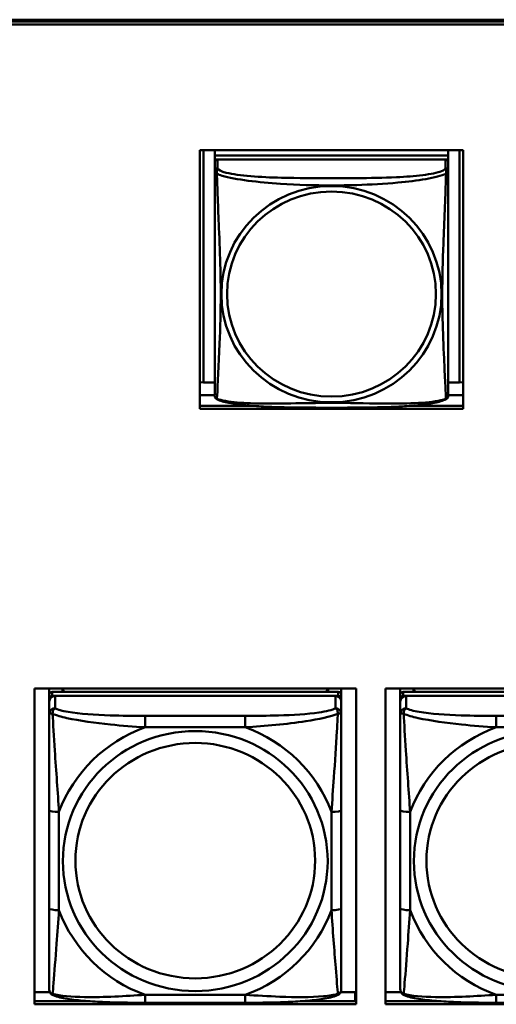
# Model space of a CAD drawing. Header units: inches. Extents: x 7.7 to 68.4, y -5.1 to 39.9.
# Tile 45 of 172: x 43.6 to 44.5, y 11.2 to 13.2. Entities that reach past the tile are written whole.
import ezdxf

# ---------------------------------------------------------------- set-up
doc = ezdxf.new("R2010")
doc.units = ezdxf.units.IN
doc.header["$MEASUREMENT"] = 0
doc.layers.add('Visible Edges(ROSSANSI)', color=7, linetype='Continuous', lineweight=50)
doc.layers.add('Visible Tangent Edges(ROSSANSI)', color=7, linetype='Continuous', lineweight=50)

msp = doc.modelspace()

# ---------------------------------------------------------------- linework, layer by layer
at = {"layer": 'Visible Edges(ROSSANSI)'}
for p, q in [((40.4676, 13.2393), (52.3623, 13.2393)), ((40.4677, 13.2356), (52.3623, 13.2356)), ((52.3623, 13.2296), (40.4677, 13.2296)), ((43.9408, 12.4524), (43.9408, 12.9751)), ((43.9408, 12.9751), (44.4732, 12.9751)), ((43.9481, 12.5058), (43.9481, 12.9751)), ((43.9708, 12.9751), (43.9708, 12.9646)), ((44.4432, 12.9646), (43.9708, 12.9646)), ((43.9708, 12.9646), (43.9708, 12.9564)), ((43.9708, 12.9646), (43.9708, 12.9646)), ((43.9708, 12.9646), (44.4432, 12.9646)), ((44.4432, 12.9751), (44.4432, 12.9646)), ((44.4432, 12.9646), (44.4432, 12.9564)), ((44.4432, 12.9646), (44.4432, 12.9646)), ((44.4658, 12.9751), (44.4658, 12.5058)), ((44.4732, 12.9751), (44.4732, 12.4524)), ((43.9708, 12.9506), (43.9708, 12.9564)), ((43.9708, 12.9564), (43.9766, 12.9564)), ((43.9708, 12.9506), (43.9708, 12.9329)), ((44.4373, 12.9564), (43.9767, 12.9564)), ((44.4374, 12.9564), (44.4432, 12.9564)), ((44.4432, 12.9564), (44.4432, 12.9506)), ((44.4432, 12.9329), (44.4432, 12.9506)), ((43.9481, 12.5058), (43.9408, 12.5061)), ((43.9708, 12.5058), (43.9481, 12.5058)), ((44.4658, 12.5058), (44.4432, 12.5058)), ((44.4658, 12.5058), (44.4732, 12.5061)), ((43.9708, 12.4802), (43.9408, 12.4802)), ((44.4732, 12.4802), (44.4432, 12.4802)), ((43.9408, 12.4584), (44.0458, 12.4584)), ((44.4732, 12.4524), (43.9408, 12.4524)), ((44.3681, 12.4584), (44.4732, 12.4584)), ((43.6062, 11.2481), (43.6062, 11.8868)), ((43.6062, 11.8868), (44.2567, 11.8868)), ((43.6362, 11.8742), (43.6362, 11.8868)), ((43.6362, 11.8742), (43.6362, 11.866)), ((44.2208, 11.88), (43.6421, 11.88)), ((43.6421, 11.8718), (44.2208, 11.8718)), ((44.2149, 11.8718), (43.648, 11.8718)), ((43.6628, 11.88), (43.6628, 11.8868)), ((43.6665, 11.88), (43.6631, 11.8868)), ((44.1998, 11.8868), (44.1964, 11.88)), ((44.2002, 11.8868), (44.2002, 11.88)), ((44.2267, 11.8868), (44.2267, 11.8742)), ((44.2267, 11.866), (44.2267, 11.8742)), ((44.2567, 11.8868), (44.2567, 11.2481)), ((44.3162, 11.2481), (44.3162, 11.8868)), ((44.3162, 11.8868), (44.9667, 11.8868)), ((44.3462, 11.8742), (44.3462, 11.8868)), ((44.3462, 11.8742), (44.3462, 11.866)), ((44.9308, 11.88), (44.3521, 11.88)), ((44.3521, 11.8718), (44.9308, 11.8718)), ((44.9249, 11.8718), (44.358, 11.8718)), ((44.3728, 11.88), (44.3728, 11.8868)), ((44.3765, 11.88), (44.3731, 11.8868)), ((43.6362, 11.8602), (43.6362, 11.866)), ((43.6362, 11.8602), (43.6362, 11.8353)), ((44.2267, 11.866), (44.2267, 11.8602)), ((44.2267, 11.8353), (44.2267, 11.8602)), ((44.3462, 11.8602), (44.3462, 11.866)), ((44.3462, 11.8602), (44.3462, 11.8353)), ((43.6362, 11.6408), (43.6362, 11.4422)), ((44.2267, 11.4422), (44.2267, 11.6408)), ((44.3462, 11.6408), (44.3462, 11.4422)), ((43.6062, 11.2728), (43.6375, 11.2728)), ((44.2255, 11.2728), (44.2552, 11.2728)), ((44.2552, 11.2728), (44.2552, 11.2542)), ((44.3162, 11.2728), (44.3475, 11.2728)), ((43.6062, 11.2542), (43.7182, 11.2542)), ((44.0326, 11.2512), (43.8303, 11.2512)), ((44.1448, 11.2542), (44.2567, 11.2542)), ((44.2567, 11.2649), (44.2552, 11.2649)), ((44.3162, 11.2542), (44.4282, 11.2542)), ((44.7426, 11.2512), (44.5403, 11.2512)), ((44.2567, 11.2481), (43.6062, 11.2481)), ((44.9667, 11.2481), (44.3162, 11.2481))]:
    msp.add_line(p, q, dxfattribs=at)
for centre, start, end in [((43.9845, 12.4799), 180, 189.1496), ((44.4294, 12.4799), 350.8504, 360)]:
    msp.add_arc(centre, 0.0138, start, end, dxfattribs=at)
for centre, major_axis, start_param, end_param in [((43.9767, 12.9506), (-0.00591, 0), 4.712389, 6.283185), ((44.4373, 12.9506), (0.00591, 0), 0, 1.570796), ((43.6421, 11.8742), (-0.00591, 0), 4.712389, 6.283185), ((43.6421, 11.866), (-0.00591, 0), 4.712389, 6.283185), ((43.648, 11.8602), (-0.0118, 0), 4.712389, 6.283185), ((44.2149, 11.8602), (0.0118, 0), 0, 1.570796), ((44.2208, 11.8742), (0.00591, 0), 0, 1.570796), ((44.2208, 11.866), (0.00591, 0), 0, 1.570796), ((44.3521, 11.8742), (-0.00591, 0), 4.712389, 6.283185), ((44.3521, 11.866), (-0.00591, 0), 4.712389, 6.283185), ((44.358, 11.8602), (-0.0118, 0), 4.712389, 6.283185)]:
    msp.add_ellipse(centre, major_axis=major_axis, ratio=0.981793, start_param=start_param, end_param=end_param, dxfattribs=at)
for points, knots in [([(43.9708, 12.9329), (43.9708, 12.9303), (43.9708, 12.9257), (43.9708, 12.9196), (43.9708, 12.9083), (43.9708, 12.8919), (43.9708, 12.8741), (43.9708, 12.8562), (43.9708, 12.837), (43.9708, 12.8179), (43.9708, 12.7908), (43.9708, 12.7636), (43.9708, 12.7368), (43.9708, 12.7201), (43.9708, 12.7034), (43.9708, 12.6868), (43.9708, 12.6536), (43.9708, 12.6204), (43.9708, 12.5882), (43.9708, 12.548), (43.9708, 12.5076), (43.9708, 12.489), (43.9708, 12.4832), (43.9708, 12.48), (43.9708, 12.4799)], [0.325731, 0.325731, 0.325731, 0.325731, 0.404774, 0.404774, 0.404774, 0.550532, 0.550532, 0.550532, 0.69629, 0.69629, 0.69629, 0.902598, 0.902598, 0.902598, 1.03154, 1.03154, 1.03154, 1.289425, 1.289425, 1.289425, 1.610774, 1.610774, 1.610774, 1.710218, 1.710218, 1.710218, 1.710218]), ([(44.4432, 12.4799), (44.4432, 12.4799), (44.4432, 12.4808), (44.4432, 12.4825), (44.4432, 12.4872), (44.4432, 12.4981), (44.4432, 12.5119), (44.4432, 12.5257), (44.4432, 12.5423), (44.4432, 12.5597), (44.4432, 12.5844), (44.4432, 12.6107), (44.4432, 12.6371), (44.4432, 12.6536), (44.4432, 12.6702), (44.4432, 12.6868), (44.4432, 12.72), (44.4432, 12.7533), (44.4432, 12.7873), (44.4432, 12.8296), (44.4432, 12.8754), (44.4432, 12.907), (44.4432, 12.9194), (44.4432, 12.9288), (44.4432, 12.9329)], [0.352862, 0.352862, 0.352862, 0.352862, 0.404774, 0.404774, 0.404774, 0.550532, 0.550532, 0.550532, 0.69629, 0.69629, 0.69629, 0.902598, 0.902598, 0.902598, 1.03154, 1.03154, 1.03154, 1.289425, 1.289425, 1.289425, 1.610774, 1.610774, 1.610774, 1.73735, 1.73735, 1.73735, 1.73735]), ([(43.9749, 12.4718), (43.9744, 12.4721), (43.9739, 12.4725), (43.973, 12.4733), (43.9726, 12.4738), (43.972, 12.4747), (43.9717, 12.4751), (43.9714, 12.4759), (43.9713, 12.4763), (43.9711, 12.4771), (43.971, 12.4774), (43.9709, 12.4777)], [0.02273771, 0.02273771, 0.02273771, 0.02273771, 0.02954865, 0.02954865, 0.03635958, 0.03635958, 0.04317052, 0.04317052, 0.04998146, 0.04998146, 0.0567924, 0.0567924, 0.0567924, 0.0567924]), ([(44.439, 12.4718), (44.4356, 12.4701), (44.4321, 12.4688), (44.4241, 12.4664), (44.4197, 12.4653), (44.4102, 12.4634), (44.4052, 12.4626), (44.394, 12.461), (44.3878, 12.4603), (44.3739, 12.4589), (44.3662, 12.4582), (44.3484, 12.4571), (44.3381, 12.4566), (44.3132, 12.4556), (44.2985, 12.4553), (44.2668, 12.4548), (44.2498, 12.4547), (44.2158, 12.4546), (44.1988, 12.4546), (44.1648, 12.4547), (44.1478, 12.4548), (44.1138, 12.4553), (44.0966, 12.4557), (44.0664, 12.457), (44.0533, 12.4578), (44.0323, 12.4596), (44.0242, 12.4605), (44.0106, 12.4623), (44.0049, 12.4632), (43.9948, 12.4652), (43.9904, 12.4662), (43.9822, 12.4686), (43.9785, 12.47), (43.9749, 12.4718)], [-1.678204, -1.678204, -1.678204, -1.678204, -1.629815, -1.629815, -1.580861, -1.580861, -1.532583, -1.532583, -1.479316, -1.479316, -1.416961, -1.416961, -1.337799, -1.337799, -1.226353, -1.226353, -1.09702, -1.09702, -0.967687, -0.967687, -0.838354, -0.838354, -0.709022, -0.709022, -0.60577, -0.60577, -0.53827, -0.53827, -0.483941, -0.483941, -0.435529, -0.435529, -0.384876, -0.384876, -0.384876, -0.384876]), ([(44.439, 12.4718), (44.4396, 12.4721), (44.4401, 12.4725), (44.441, 12.4733), (44.4414, 12.4738), (44.442, 12.4747), (44.4422, 12.4751), (44.4426, 12.4759), (44.4427, 12.4763), (44.4429, 12.4771), (44.443, 12.4774), (44.443, 12.4777)], [0.02273771, 0.02273771, 0.02273771, 0.02273771, 0.02954865, 0.02954865, 0.03635958, 0.03635958, 0.04317052, 0.04317052, 0.04998146, 0.04998146, 0.0567924, 0.0567924, 0.0567924, 0.0567924]), ([(43.6362, 11.8353), (43.6362, 11.8262), (43.6362, 11.8109), (43.6362, 11.7937), (43.6362, 11.7673), (43.6362, 11.737), (43.6362, 11.7076), (43.6362, 11.6852), (43.6362, 11.6628), (43.6362, 11.6408)], [-0.7968224, -0.7968224, -0.7968224, -0.7968224, -0.6514613, -0.6514613, -0.6514613, -0.427691, -0.427691, -0.427691, -0.2569517, -0.2569517, -0.2569517, -0.2569517]), ([(44.2267, 11.6408), (44.2267, 11.664), (44.2267, 11.6878), (44.2267, 11.7114), (44.2267, 11.7426), (44.2267, 11.7748), (44.2267, 11.8017), (44.2267, 11.8155), (44.2267, 11.8276), (44.2267, 11.8353)], [0.2569537, 0.2569537, 0.2569537, 0.2569537, 0.4371919, 0.4371919, 0.4371919, 0.6739428, 0.6739428, 0.6739428, 0.7963818, 0.7963818, 0.7963818, 0.7963818]), ([(44.3462, 11.8353), (44.3462, 11.8262), (44.3462, 11.8109), (44.3462, 11.7937), (44.3462, 11.7673), (44.3462, 11.737), (44.3462, 11.7076), (44.3462, 11.6852), (44.3462, 11.6628), (44.3462, 11.6408)], [-0.7968224, -0.7968224, -0.7968224, -0.7968224, -0.6514613, -0.6514613, -0.6514613, -0.427691, -0.427691, -0.427691, -0.2569517, -0.2569517, -0.2569517, -0.2569517]), ([(43.6362, 11.4422), (43.6362, 11.419), (43.6362, 11.3956), (43.6362, 11.3734), (43.6362, 11.3442), (43.6362, 11.3159), (43.6362, 11.2971), (43.6362, 11.2873), (43.6362, 11.2805), (43.6362, 11.2787)], [0.2569537, 0.2569537, 0.2569537, 0.2569537, 0.4371919, 0.4371919, 0.4371919, 0.6739428, 0.6739428, 0.6739428, 0.7963818, 0.7963818, 0.7963818, 0.7963818]), ([(44.2267, 11.2787), (44.2267, 11.2808), (44.2267, 11.2901), (44.2267, 11.3028), (44.2267, 11.3224), (44.2267, 11.3493), (44.2267, 11.377), (44.2267, 11.3981), (44.2267, 11.4202), (44.2267, 11.4422)], [-0.7968224, -0.7968224, -0.7968224, -0.7968224, -0.6514613, -0.6514613, -0.6514613, -0.427691, -0.427691, -0.427691, -0.2569517, -0.2569517, -0.2569517, -0.2569517]), ([(44.3462, 11.4422), (44.3462, 11.419), (44.3462, 11.3956), (44.3462, 11.3734), (44.3462, 11.3442), (44.3462, 11.3159), (44.3462, 11.2971), (44.3462, 11.2873), (44.3462, 11.2805), (44.3462, 11.2787)], [0.2569537, 0.2569537, 0.2569537, 0.2569537, 0.4371919, 0.4371919, 0.4371919, 0.6739428, 0.6739428, 0.6739428, 0.7963818, 0.7963818, 0.7963818, 0.7963818]), ([(43.6442, 11.2664), (43.6432, 11.2668), (43.6421, 11.2674), (43.6401, 11.269), (43.6392, 11.2699), (43.6379, 11.2719), (43.6374, 11.2729), (43.6367, 11.2748), (43.6365, 11.2757), (43.6362, 11.2773), (43.6362, 11.278), (43.6362, 11.2787)], [0.02510739, 0.02510739, 0.02510739, 0.02510739, 0.03073999, 0.03073999, 0.03637259, 0.03637259, 0.0420052, 0.0420052, 0.0476378, 0.0476378, 0.0532704, 0.0532704, 0.0532704, 0.0532704]), ([(44.2187, 11.2664), (44.2198, 11.2668), (44.2208, 11.2674), (44.2228, 11.269), (44.2237, 11.2699), (44.225, 11.2719), (44.2255, 11.2729), (44.2262, 11.2748), (44.2264, 11.2757), (44.2267, 11.2773), (44.2267, 11.278), (44.2267, 11.2787)], [0.02510739, 0.02510739, 0.02510739, 0.02510739, 0.03073999, 0.03073999, 0.03637259, 0.03637259, 0.0420052, 0.0420052, 0.0476378, 0.0476378, 0.0532704, 0.0532704, 0.0532704, 0.0532704]), ([(44.3542, 11.2664), (44.3532, 11.2668), (44.3521, 11.2674), (44.3501, 11.269), (44.3492, 11.2699), (44.3479, 11.2719), (44.3474, 11.2729), (44.3467, 11.2748), (44.3465, 11.2757), (44.3462, 11.2773), (44.3462, 11.278), (44.3462, 11.2787)], [0.02510739, 0.02510739, 0.02510739, 0.02510739, 0.03073999, 0.03073999, 0.03637259, 0.03637259, 0.0420052, 0.0420052, 0.0476378, 0.0476378, 0.0532704, 0.0532704, 0.0532704, 0.0532704]), ([(43.8303, 11.2512), (43.8168, 11.2512), (43.8031, 11.2513), (43.7758, 11.2517), (43.7622, 11.252), (43.7354, 11.2531), (43.7221, 11.2538), (43.6964, 11.2559), (43.6842, 11.2573), (43.6621, 11.2609), (43.6527, 11.2629), (43.6442, 11.2664)], [0.2569517, 0.2569517, 0.2569517, 0.2569517, 0.3597049, 0.3597049, 0.4624581, 0.4624581, 0.5652112, 0.5652112, 0.6679644, 0.6679644, 0.7707176, 0.7707176, 0.7707176, 0.7707176]), ([(44.2187, 11.2664), (44.2103, 11.2629), (44.2008, 11.2609), (44.1787, 11.2573), (44.1665, 11.2559), (44.1408, 11.2538), (44.1275, 11.2531), (44.1007, 11.252), (44.0871, 11.2517), (44.0598, 11.2513), (44.0461, 11.2512), (44.0326, 11.2512)], [-0.7703505, -0.7703505, -0.7703505, -0.7703505, -0.6676711, -0.6676711, -0.5649918, -0.5649918, -0.4623124, -0.4623124, -0.3596331, -0.3596331, -0.2569537, -0.2569537, -0.2569537, -0.2569537]), ([(44.5403, 11.2512), (44.5268, 11.2512), (44.5131, 11.2513), (44.4858, 11.2517), (44.4722, 11.252), (44.4454, 11.2531), (44.4321, 11.2538), (44.4064, 11.2559), (44.3942, 11.2573), (44.3721, 11.2609), (44.3627, 11.2629), (44.3542, 11.2664)], [0.2569517, 0.2569517, 0.2569517, 0.2569517, 0.3597049, 0.3597049, 0.4624581, 0.4624581, 0.5652112, 0.5652112, 0.6679644, 0.6679644, 0.7707176, 0.7707176, 0.7707176, 0.7707176])]:
    msp.add_open_spline(points, degree=3, knots=knots, dxfattribs=at)
at = {"layer": 'Visible Tangent Edges(ROSSANSI)'}
for p, q in [((43.9767, 12.9387), (43.9767, 12.9564)), ((44.4373, 12.9564), (44.4373, 12.9387)), ((43.6421, 11.8718), (43.6421, 11.88)), ((43.648, 11.8469), (43.648, 11.8718)), ((44.2149, 11.8718), (44.2149, 11.8469)), ((44.2208, 11.88), (44.2208, 11.8718)), ((44.3521, 11.8718), (44.3521, 11.88)), ((44.358, 11.8469), (44.358, 11.8718)), ((43.8303, 11.8314), (43.8303, 11.8083)), ((44.0326, 11.8314), (43.8303, 11.8314)), ((44.0326, 11.8314), (44.0326, 11.8083)), ((44.5403, 11.8314), (44.5403, 11.8083)), ((44.7426, 11.8314), (44.5403, 11.8314)), ((43.8303, 11.8083), (44.0326, 11.8083)), ((44.5403, 11.8083), (44.7426, 11.8083)), ((43.6559, 11.4385), (43.6559, 11.6371)), ((44.2071, 11.6371), (44.2071, 11.4385)), ((44.3659, 11.4385), (44.3659, 11.6371)), ((44.0326, 11.2672), (43.8303, 11.2672)), ((43.8303, 11.2512), (43.8303, 11.2672)), ((44.0326, 11.2512), (44.0326, 11.2672)), ((44.7426, 11.2672), (44.5403, 11.2672)), ((44.5403, 11.2512), (44.5403, 11.2672))]:
    msp.add_line(p, q, dxfattribs=at)
for centre, major_axis, ratio, start_param, end_param in [((43.9767, 12.9329), (-0.00591, 0), 0.981793, 4.712389, 6.283185), ((44.4373, 12.9329), (0.00591, 0), 0.981793, 0, 1.570796), ((43.648, 11.8353), (-0.0118, 0), 0.981793, 4.712389, 6.283185), ((44.2149, 11.8353), (0.0118, 0), 0.981793, 0, 1.570796), ((44.358, 11.8353), (-0.0118, 0), 0.981793, 4.712389, 6.283185), ((43.9315, 11.5378), (-0.2936, 0), 0.981793, 5.064156, 5.931419), ((43.9315, 11.5378), (0.2936, 0), 0.981793, 0.351767, 1.21903), ((44.6415, 11.5378), (-0.2936, 0), 0.981793, 5.064156, 5.931419), ((43.6559, 11.6408), (-0.0197, 0), 0.189952, 0, 1.570796), ((44.2071, 11.6408), (0.0197, 0), 0.189952, 4.712389, 6.283185), ((44.3659, 11.6408), (-0.0197, 0), 0.189952, 0, 1.570796), ((43.6559, 11.4422), (-0.0197, 0), 0.189952, 0, 1.570796), ((43.9315, 11.5378), (-0.2936, 0), 0.981793, 0.351767, 1.21903), ((43.9315, 11.5378), (0.2936, 0), 0.981793, 5.064156, 5.931419), ((44.2071, 11.4422), (0.0197, 0), 0.189952, 4.712389, 6.283185), ((44.3659, 11.4422), (-0.0197, 0), 0.189952, 0, 1.570796), ((44.6415, 11.5378), (-0.2936, 0), 0.981793, 0.351767, 1.21903)]:
    msp.add_ellipse(centre, major_axis=major_axis, ratio=ratio, start_param=start_param, end_param=end_param, dxfattribs=at)
for centre, major_axis in [((44.207, 12.6842), (0.2227, 0)), ((44.207, 12.6844), (0.2113, 0)), ((43.9315, 11.5378), (-0.2678, 0)), ((44.6415, 11.5378), (-0.2678, 0)), ((43.9315, 11.5386), (-0.2424, 0)), ((44.6415, 11.5386), (-0.2424, 0))]:
    msp.add_ellipse(centre, major_axis=major_axis, ratio=0.981793, dxfattribs=at)
for points, knots in [([(43.9708, 12.9329), (43.9708, 12.9326), (43.9708, 12.9323), (43.9708, 12.9319), (43.9709, 12.9317), (43.971, 12.9314), (43.9711, 12.9313), (43.9712, 12.9311), (43.9713, 12.931), (43.9715, 12.9308), (43.9717, 12.9306), (43.9723, 12.93), (43.9727, 12.9296), (43.9739, 12.9287), (43.9745, 12.9282), (43.9753, 12.9276)], [-0.0844808, -0.0844808, -0.0844808, -0.0844808, -0.06943799, -0.06943799, -0.05587828, -0.05587828, -0.04740346, -0.04740346, -0.04210669, -0.04210669, -0.03151317, -0.03151317, -0.01456352, -0.01456352, 0.00026741, 0.00026741, 0.00026741, 0.00026741]), ([(43.9753, 12.9276), (43.9751, 12.9287), (43.975, 12.9298), (43.9749, 12.9317), (43.975, 12.9327), (43.9751, 12.934), (43.9752, 12.9344), (43.9754, 12.9351), (43.9755, 12.9353), (43.9756, 12.9358), (43.9757, 12.936), (43.976, 12.9368), (43.9761, 12.9371), (43.9764, 12.9379), (43.9766, 12.9383), (43.9767, 12.9387)], [-0.00026741, -0.00026741, -0.00026741, -0.00026741, 0.01456352, 0.01456352, 0.03151317, 0.03151317, 0.04210669, 0.04210669, 0.04740346, 0.04740346, 0.05587828, 0.05587828, 0.06943799, 0.06943799, 0.0844808, 0.0844808, 0.0844808, 0.0844808]), ([(43.9753, 12.9276), (43.9781, 12.9263), (43.9816, 12.925), (43.9856, 12.9238), (44.0132, 12.9155), (44.0603, 12.9104), (44.1038, 12.9075), (44.1387, 12.9051), (44.1729, 12.9041), (44.207, 12.9041), (44.224, 12.9041), (44.2411, 12.9044), (44.2582, 12.9049), (44.2857, 12.9058), (44.3139, 12.9074), (44.3415, 12.9099), (44.3611, 12.9117), (44.3804, 12.914), (44.3977, 12.917), (44.4149, 12.92), (44.4298, 12.9236), (44.4387, 12.9276)], [-1.657319, -1.657319, -1.657319, -1.657319, -1.610774, -1.610774, -1.610774, -1.289425, -1.289425, -1.289425, -1.03154, -1.03154, -1.03154, -0.902598, -0.902598, -0.902598, -0.69629, -0.69629, -0.69629, -0.550532, -0.550532, -0.550532, -0.405761, -0.405761, -0.405761, -0.405761]), ([(43.9753, 12.4727), (43.9754, 12.4743), (43.9755, 12.4766), (43.9757, 12.4794), (43.9768, 12.4993), (43.9789, 12.5424), (43.9806, 12.5839), (43.982, 12.6172), (43.983, 12.6507), (43.983, 12.6842), (43.983, 12.7009), (43.9828, 12.7177), (43.9823, 12.7347), (43.9817, 12.7619), (43.9805, 12.79), (43.9793, 12.8185), (43.9785, 12.8387), (43.9777, 12.8592), (43.9769, 12.8784), (43.9762, 12.8975), (43.9756, 12.9153), (43.9753, 12.9276)], [-1.657319, -1.657319, -1.657319, -1.657319, -1.610774, -1.610774, -1.610774, -1.289425, -1.289425, -1.289425, -1.03154, -1.03154, -1.03154, -0.902598, -0.902598, -0.902598, -0.69629, -0.69629, -0.69629, -0.550532, -0.550532, -0.550532, -0.405761, -0.405761, -0.405761, -0.405761]), ([(44.4373, 12.9387), (44.4367, 12.9367), (44.434, 12.9347), (44.4296, 12.933), (44.4215, 12.9297), (44.4076, 12.9269), (44.3914, 12.9249), (44.3753, 12.9229), (44.3571, 12.9216), (44.3385, 12.9207), (44.3121, 12.9195), (44.2848, 12.9191), (44.2577, 12.9189), (44.2408, 12.9188), (44.2239, 12.9187), (44.207, 12.9187), (44.1731, 12.9187), (44.1393, 12.9188), (44.1056, 12.9196), (44.0636, 12.9207), (44.0196, 12.9234), (43.9941, 12.9299), (43.984, 12.9324), (43.9776, 12.9355), (43.9767, 12.9387)], [0.325731, 0.325731, 0.325731, 0.325731, 0.404774, 0.404774, 0.404774, 0.550532, 0.550532, 0.550532, 0.69629, 0.69629, 0.69629, 0.902598, 0.902598, 0.902598, 1.03154, 1.03154, 1.03154, 1.289425, 1.289425, 1.289425, 1.610774, 1.610774, 1.610774, 1.73735, 1.73735, 1.73735, 1.73735]), ([(44.4387, 12.9276), (44.4386, 12.9236), (44.4384, 12.9191), (44.4383, 12.9141), (44.4372, 12.8797), (44.435, 12.8305), (44.4333, 12.7866), (44.432, 12.7513), (44.431, 12.7177), (44.431, 12.6842), (44.431, 12.6675), (44.4312, 12.6508), (44.4316, 12.634), (44.4323, 12.6073), (44.4335, 12.5801), (44.4346, 12.5543), (44.4355, 12.5361), (44.4363, 12.5186), (44.437, 12.5039), (44.4377, 12.4893), (44.4383, 12.4777), (44.4387, 12.4727)], [-1.657319, -1.657319, -1.657319, -1.657319, -1.610774, -1.610774, -1.610774, -1.289425, -1.289425, -1.289425, -1.03154, -1.03154, -1.03154, -0.902598, -0.902598, -0.902598, -0.69629, -0.69629, -0.69629, -0.550532, -0.550532, -0.550532, -0.405761, -0.405761, -0.405761, -0.405761]), ([(44.4373, 12.9387), (44.4374, 12.9383), (44.4375, 12.9379), (44.4378, 12.9371), (44.438, 12.9368), (44.4383, 12.936), (44.4384, 12.9358), (44.4385, 12.9353), (44.4386, 12.9351), (44.4387, 12.9344), (44.4388, 12.934), (44.439, 12.9327), (44.4391, 12.9317), (44.439, 12.9298), (44.4389, 12.9287), (44.4387, 12.9276)], [-0.0844808, -0.0844808, -0.0844808, -0.0844808, -0.06943799, -0.06943799, -0.05587828, -0.05587828, -0.04740346, -0.04740346, -0.04210669, -0.04210669, -0.03151317, -0.03151317, -0.01456352, -0.01456352, 0.00026741, 0.00026741, 0.00026741, 0.00026741]), ([(44.4387, 12.9276), (44.4394, 12.9282), (44.4401, 12.9287), (44.4412, 12.9296), (44.4417, 12.93), (44.4423, 12.9306), (44.4425, 12.9308), (44.4427, 12.931), (44.4427, 12.9311), (44.4429, 12.9313), (44.443, 12.9314), (44.4431, 12.9317), (44.4431, 12.9319), (44.4432, 12.9323), (44.4432, 12.9326), (44.4432, 12.9329)], [-0.00026741, -0.00026741, -0.00026741, -0.00026741, 0.01456352, 0.01456352, 0.03151317, 0.03151317, 0.04210669, 0.04210669, 0.04740346, 0.04740346, 0.05587828, 0.05587828, 0.06943799, 0.06943799, 0.0844808, 0.0844808, 0.0844808, 0.0844808]), ([(43.9753, 12.4727), (43.9745, 12.4729), (43.9739, 12.4731), (43.9727, 12.4739), (43.9723, 12.4744), (43.9717, 12.4753), (43.9715, 12.4757), (43.9713, 12.4763), (43.9712, 12.4765), (43.9711, 12.477), (43.971, 12.4773), (43.9709, 12.4777), (43.9709, 12.4777), (43.9709, 12.4777)], [-0.00026741, -0.00026741, -0.00026741, -0.00026741, 0.01456352, 0.01456352, 0.03151317, 0.03151317, 0.04210669, 0.04210669, 0.04740346, 0.04740346, 0.05587828, 0.05587828, 0.0567924, 0.0567924, 0.0567924, 0.0567924]), ([(43.9749, 12.4718), (43.9749, 12.4718), (43.9749, 12.4719), (43.975, 12.4721), (43.9751, 12.4723), (43.9753, 12.4727)], [-0.02273771, -0.02273771, -0.02273771, -0.02273771, -0.01456352, -0.01456352, 0.00026741, 0.00026741, 0.00026741, 0.00026741]), ([(44.4387, 12.4727), (44.4358, 12.4716), (44.4323, 12.4706), (44.4283, 12.4697), (44.4007, 12.4635), (44.3537, 12.4626), (44.3102, 12.463), (44.2752, 12.4634), (44.2411, 12.4643), (44.207, 12.4643), (44.1899, 12.4643), (44.1729, 12.4641), (44.1557, 12.4638), (44.1282, 12.4634), (44.1001, 12.4627), (44.0724, 12.4629), (44.0529, 12.4631), (44.0335, 12.4638), (44.0162, 12.4653), (43.9991, 12.4669), (43.9841, 12.4693), (43.9753, 12.4727)], [-1.657319, -1.657319, -1.657319, -1.657319, -1.610774, -1.610774, -1.610774, -1.289425, -1.289425, -1.289425, -1.03154, -1.03154, -1.03154, -0.902598, -0.902598, -0.902598, -0.69629, -0.69629, -0.69629, -0.550532, -0.550532, -0.550532, -0.405761, -0.405761, -0.405761, -0.405761]), ([(44.443, 12.4777), (44.443, 12.4777), (44.443, 12.4777), (44.443, 12.4773), (44.4429, 12.477), (44.4427, 12.4765), (44.4427, 12.4763), (44.4425, 12.4757), (44.4423, 12.4753), (44.4417, 12.4744), (44.4412, 12.4739), (44.4401, 12.4731), (44.4394, 12.4729), (44.4387, 12.4727)], [-0.0567924, -0.0567924, -0.0567924, -0.0567924, -0.05587828, -0.05587828, -0.04740346, -0.04740346, -0.04210669, -0.04210669, -0.03151317, -0.03151317, -0.01456352, -0.01456352, 0.00026741, 0.00026741, 0.00026741, 0.00026741]), ([(44.4387, 12.4727), (44.4389, 12.4723), (44.439, 12.4721), (44.439, 12.4719), (44.439, 12.4718), (44.439, 12.4718)], [-0.00026741, -0.00026741, -0.00026741, -0.00026741, 0.01456352, 0.01456352, 0.02273771, 0.02273771, 0.02273771, 0.02273771]), ([(43.6362, 11.8353), (43.6362, 11.8355), (43.6363, 11.8358), (43.6365, 11.8361), (43.6367, 11.8362), (43.6371, 11.8364), (43.6372, 11.8364), (43.6376, 11.8365), (43.6377, 11.8365), (43.6381, 11.8365), (43.6384, 11.8365), (43.6393, 11.8364), (43.64, 11.8363), (43.6414, 11.8359), (43.6422, 11.8357), (43.643, 11.8354)], [-0.0532704, -0.0532704, -0.0532704, -0.0532704, -0.04377373, -0.04377373, -0.03521335, -0.03521335, -0.02986312, -0.02986312, -0.02651922, -0.02651922, -0.01983142, -0.01983142, -0.00913095, -0.00913095, 0.00023197, 0.00023197, 0.00023197, 0.00023197]), ([(43.643, 11.8354), (43.643, 11.8365), (43.6431, 11.8375), (43.6433, 11.8395), (43.6435, 11.8405), (43.6439, 11.8419), (43.6441, 11.8424), (43.6445, 11.8431), (43.6446, 11.8434), (43.6449, 11.8439), (43.6451, 11.8443), (43.6457, 11.8451), (43.6461, 11.8455), (43.647, 11.8463), (43.6475, 11.8466), (43.648, 11.8469)], [-0.00023197, -0.00023197, -0.00023197, -0.00023197, 0.00913095, 0.00913095, 0.01983142, 0.01983142, 0.02651922, 0.02651922, 0.02986312, 0.02986312, 0.03521335, 0.03521335, 0.04377373, 0.04377373, 0.0532704, 0.0532704, 0.0532704, 0.0532704]), ([(43.643, 11.8354), (43.6507, 11.8324), (43.6607, 11.8295), (43.6977, 11.8214), (43.7295, 11.8171), (43.7837, 11.8115), (43.8069, 11.8097), (43.8303, 11.8083)], [-0.7478145, -0.7478145, -0.7478145, -0.7478145, -0.6493253, -0.6493253, -0.427691, -0.427691, -0.2569537, -0.2569537, -0.2569537, -0.2569537]), ([(43.6559, 11.6371), (43.6535, 11.6768), (43.6502, 11.7189), (43.6456, 11.7889), (43.644, 11.8164), (43.643, 11.8354)], [0.2569517, 0.2569517, 0.2569517, 0.2569517, 0.5559983, 0.5559983, 0.7482818, 0.7482818, 0.7482818, 0.7482818]), ([(43.8303, 11.8314), (43.8067, 11.8314), (43.7827, 11.8316), (43.7593, 11.8323), (43.7286, 11.8333), (43.6977, 11.8353), (43.6745, 11.8393), (43.6625, 11.8413), (43.6529, 11.8439), (43.648, 11.8469)], [0.2569537, 0.2569537, 0.2569537, 0.2569537, 0.4371919, 0.4371919, 0.4371919, 0.6739428, 0.6739428, 0.6739428, 0.7963818, 0.7963818, 0.7963818, 0.7963818]), ([(44.2149, 11.8469), (44.2092, 11.8434), (44.1967, 11.8404), (44.1815, 11.8382), (44.1581, 11.8348), (44.1289, 11.8331), (44.0999, 11.8322), (44.0777, 11.8316), (44.055, 11.8314), (44.0326, 11.8314)], [-0.7968224, -0.7968224, -0.7968224, -0.7968224, -0.6514613, -0.6514613, -0.6514613, -0.427691, -0.427691, -0.427691, -0.2569517, -0.2569517, -0.2569517, -0.2569517]), ([(44.0326, 11.8083), (44.0731, 11.8107), (44.1155, 11.8144), (44.1811, 11.8245), (44.2055, 11.8296), (44.2199, 11.8354)], [0.2569517, 0.2569517, 0.2569517, 0.2569517, 0.5559983, 0.5559983, 0.7482818, 0.7482818, 0.7482818, 0.7482818]), ([(44.2199, 11.8354), (44.2194, 11.8254), (44.2187, 11.8133), (44.2163, 11.7712), (44.214, 11.738), (44.2101, 11.683), (44.2085, 11.66), (44.2071, 11.6371)], [-0.7478145, -0.7478145, -0.7478145, -0.7478145, -0.6493253, -0.6493253, -0.427691, -0.427691, -0.2569537, -0.2569537, -0.2569537, -0.2569537]), ([(44.2149, 11.8469), (44.2155, 11.8466), (44.216, 11.8463), (44.2168, 11.8455), (44.2172, 11.8451), (44.2178, 11.8443), (44.218, 11.8439), (44.2183, 11.8434), (44.2185, 11.8431), (44.2188, 11.8424), (44.219, 11.8419), (44.2194, 11.8405), (44.2196, 11.8395), (44.2199, 11.8375), (44.2199, 11.8365), (44.2199, 11.8354)], [-0.0532704, -0.0532704, -0.0532704, -0.0532704, -0.04377373, -0.04377373, -0.03521335, -0.03521335, -0.02986312, -0.02986312, -0.02651922, -0.02651922, -0.01983142, -0.01983142, -0.00913095, -0.00913095, 0.00023197, 0.00023197, 0.00023197, 0.00023197]), ([(44.2199, 11.8354), (44.2207, 11.8357), (44.2215, 11.8359), (44.2229, 11.8363), (44.2236, 11.8364), (44.2245, 11.8365), (44.2248, 11.8365), (44.2252, 11.8365), (44.2254, 11.8365), (44.2257, 11.8364), (44.2259, 11.8364), (44.2262, 11.8362), (44.2264, 11.8361), (44.2267, 11.8358), (44.2267, 11.8355), (44.2267, 11.8353)], [-0.00023197, -0.00023197, -0.00023197, -0.00023197, 0.00913095, 0.00913095, 0.01983142, 0.01983142, 0.02651922, 0.02651922, 0.02986312, 0.02986312, 0.03521335, 0.03521335, 0.04377373, 0.04377373, 0.0532704, 0.0532704, 0.0532704, 0.0532704]), ([(44.3462, 11.8353), (44.3462, 11.8355), (44.3463, 11.8358), (44.3465, 11.8361), (44.3467, 11.8362), (44.3471, 11.8364), (44.3472, 11.8364), (44.3476, 11.8365), (44.3477, 11.8365), (44.3481, 11.8365), (44.3484, 11.8365), (44.3493, 11.8364), (44.35, 11.8363), (44.3514, 11.8359), (44.3522, 11.8357), (44.353, 11.8354)], [-0.0532704, -0.0532704, -0.0532704, -0.0532704, -0.04377373, -0.04377373, -0.03521335, -0.03521335, -0.02986312, -0.02986312, -0.02651922, -0.02651922, -0.01983142, -0.01983142, -0.00913095, -0.00913095, 0.00023197, 0.00023197, 0.00023197, 0.00023197]), ([(44.353, 11.8354), (44.353, 11.8365), (44.3531, 11.8375), (44.3533, 11.8395), (44.3535, 11.8405), (44.3539, 11.8419), (44.3541, 11.8424), (44.3545, 11.8431), (44.3546, 11.8434), (44.3549, 11.8439), (44.3551, 11.8443), (44.3557, 11.8451), (44.3561, 11.8455), (44.357, 11.8463), (44.3575, 11.8466), (44.358, 11.8469)], [-0.00023197, -0.00023197, -0.00023197, -0.00023197, 0.00913095, 0.00913095, 0.01983142, 0.01983142, 0.02651922, 0.02651922, 0.02986312, 0.02986312, 0.03521335, 0.03521335, 0.04377373, 0.04377373, 0.0532704, 0.0532704, 0.0532704, 0.0532704]), ([(44.353, 11.8354), (44.3607, 11.8324), (44.3707, 11.8295), (44.4077, 11.8214), (44.4395, 11.8171), (44.4937, 11.8115), (44.5169, 11.8097), (44.5403, 11.8083)], [-0.7478145, -0.7478145, -0.7478145, -0.7478145, -0.6493253, -0.6493253, -0.427691, -0.427691, -0.2569537, -0.2569537, -0.2569537, -0.2569537]), ([(44.3659, 11.6371), (44.3635, 11.6768), (44.3602, 11.7189), (44.3556, 11.7889), (44.354, 11.8164), (44.353, 11.8354)], [0.2569517, 0.2569517, 0.2569517, 0.2569517, 0.5559983, 0.5559983, 0.7482818, 0.7482818, 0.7482818, 0.7482818]), ([(44.5403, 11.8314), (44.5167, 11.8314), (44.4927, 11.8316), (44.4693, 11.8323), (44.4386, 11.8333), (44.4077, 11.8353), (44.3845, 11.8393), (44.3725, 11.8413), (44.3629, 11.8439), (44.358, 11.8469)], [0.2569537, 0.2569537, 0.2569537, 0.2569537, 0.4371919, 0.4371919, 0.4371919, 0.6739428, 0.6739428, 0.6739428, 0.7963818, 0.7963818, 0.7963818, 0.7963818]), ([(43.643, 11.269), (43.6435, 11.2741), (43.6442, 11.2817), (43.6467, 11.3123), (43.6489, 11.3414), (43.6528, 11.3929), (43.6545, 11.4155), (43.6559, 11.4385)], [-0.7478145, -0.7478145, -0.7478145, -0.7478145, -0.6493253, -0.6493253, -0.427691, -0.427691, -0.2569537, -0.2569537, -0.2569537, -0.2569537]), ([(44.2071, 11.4385), (44.2094, 11.3987), (44.2127, 11.3576), (44.2174, 11.2987), (44.219, 11.2782), (44.2199, 11.269)], [0.2569517, 0.2569517, 0.2569517, 0.2569517, 0.5559983, 0.5559983, 0.7482818, 0.7482818, 0.7482818, 0.7482818]), ([(44.353, 11.269), (44.3535, 11.2741), (44.3542, 11.2817), (44.3567, 11.3123), (44.3589, 11.3414), (44.3628, 11.3929), (44.3645, 11.4155), (44.3659, 11.4385)], [-0.7478145, -0.7478145, -0.7478145, -0.7478145, -0.6493253, -0.6493253, -0.427691, -0.427691, -0.2569537, -0.2569537, -0.2569537, -0.2569537]), ([(43.643, 11.269), (43.6422, 11.2693), (43.6414, 11.2696), (43.64, 11.2704), (43.6393, 11.271), (43.6384, 11.2719), (43.6381, 11.2723), (43.6377, 11.2729), (43.6376, 11.2732), (43.6372, 11.2737), (43.6371, 11.2741), (43.6367, 11.2751), (43.6365, 11.2757), (43.6363, 11.2771), (43.6362, 11.2779), (43.6362, 11.2787)], [-0.00023197, -0.00023197, -0.00023197, -0.00023197, 0.00913095, 0.00913095, 0.01983142, 0.01983142, 0.02651922, 0.02651922, 0.02986312, 0.02986312, 0.03521335, 0.03521335, 0.04377373, 0.04377373, 0.0532704, 0.0532704, 0.0532704, 0.0532704]), ([(44.2267, 11.2787), (44.2267, 11.2779), (44.2267, 11.2771), (44.2264, 11.2757), (44.2262, 11.2751), (44.2259, 11.2741), (44.2257, 11.2737), (44.2254, 11.2732), (44.2252, 11.2729), (44.2248, 11.2723), (44.2245, 11.2719), (44.2236, 11.271), (44.2229, 11.2704), (44.2215, 11.2696), (44.2207, 11.2693), (44.2199, 11.269)], [-0.0532704, -0.0532704, -0.0532704, -0.0532704, -0.04377373, -0.04377373, -0.03521335, -0.03521335, -0.02986312, -0.02986312, -0.02651922, -0.02651922, -0.01983142, -0.01983142, -0.00913095, -0.00913095, 0.00023197, 0.00023197, 0.00023197, 0.00023197]), ([(44.353, 11.269), (44.3522, 11.2693), (44.3514, 11.2696), (44.35, 11.2704), (44.3493, 11.271), (44.3484, 11.2719), (44.3481, 11.2723), (44.3477, 11.2729), (44.3476, 11.2732), (44.3472, 11.2737), (44.3471, 11.2741), (44.3467, 11.2751), (44.3465, 11.2757), (44.3463, 11.2771), (44.3462, 11.2779), (44.3462, 11.2787)], [-0.00023197, -0.00023197, -0.00023197, -0.00023197, 0.00913095, 0.00913095, 0.01983142, 0.01983142, 0.02651922, 0.02651922, 0.02986312, 0.02986312, 0.03521335, 0.03521335, 0.04377373, 0.04377373, 0.0532704, 0.0532704, 0.0532704, 0.0532704]), ([(43.6442, 11.2664), (43.6441, 11.2664), (43.6439, 11.2665), (43.6435, 11.2669), (43.6433, 11.2672), (43.6431, 11.268), (43.643, 11.2685), (43.643, 11.269)], [-0.02510739, -0.02510739, -0.02510739, -0.02510739, -0.01983142, -0.01983142, -0.00913095, -0.00913095, 0.00023197, 0.00023197, 0.00023197, 0.00023197]), ([(43.8303, 11.2672), (43.7898, 11.2648), (43.7475, 11.2621), (43.6818, 11.2631), (43.6574, 11.265), (43.643, 11.269)], [0.2569517, 0.2569517, 0.2569517, 0.2569517, 0.5559983, 0.5559983, 0.7482818, 0.7482818, 0.7482818, 0.7482818]), ([(44.2199, 11.269), (44.2122, 11.267), (44.2022, 11.2654), (44.1652, 11.2621), (44.1335, 11.2623), (44.0792, 11.2644), (44.056, 11.2657), (44.0326, 11.2672)], [-0.7478145, -0.7478145, -0.7478145, -0.7478145, -0.6493253, -0.6493253, -0.427691, -0.427691, -0.2569537, -0.2569537, -0.2569537, -0.2569537]), ([(44.2199, 11.269), (44.2199, 11.2685), (44.2199, 11.268), (44.2196, 11.2672), (44.2194, 11.2669), (44.219, 11.2665), (44.2189, 11.2664), (44.2187, 11.2664)], [-0.00023197, -0.00023197, -0.00023197, -0.00023197, 0.00913095, 0.00913095, 0.01983142, 0.01983142, 0.02510739, 0.02510739, 0.02510739, 0.02510739]), ([(44.3542, 11.2664), (44.3541, 11.2664), (44.3539, 11.2665), (44.3535, 11.2669), (44.3533, 11.2672), (44.3531, 11.268), (44.353, 11.2685), (44.353, 11.269)], [-0.02510739, -0.02510739, -0.02510739, -0.02510739, -0.01983142, -0.01983142, -0.00913095, -0.00913095, 0.00023197, 0.00023197, 0.00023197, 0.00023197]), ([(44.5403, 11.2672), (44.4998, 11.2648), (44.4575, 11.2621), (44.3918, 11.2631), (44.3674, 11.265), (44.353, 11.269)], [0.2569517, 0.2569517, 0.2569517, 0.2569517, 0.5559983, 0.5559983, 0.7482818, 0.7482818, 0.7482818, 0.7482818])]:
    msp.add_open_spline(points, degree=3, knots=knots, dxfattribs=at)

doc.saveas('drawing.dxf')
